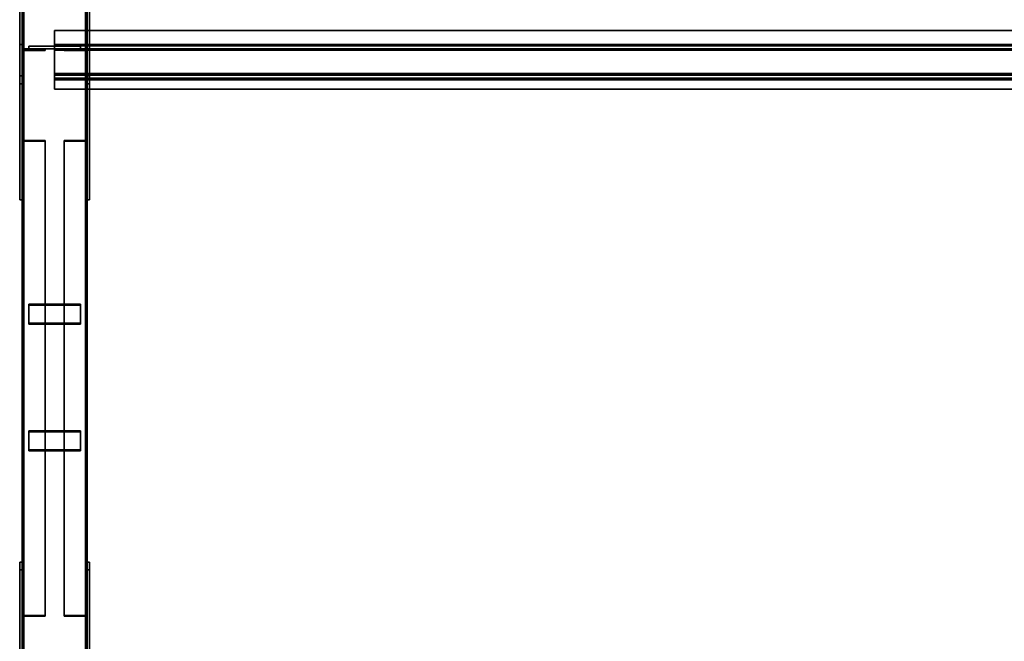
# Model space of a CAD drawing. Extents: x 13429 to 13460.1, y 572.8 to 605.1.
# Tile 31 of 256: x 13429 to 13430.9, y 581.6 to 582.8. Entities that reach past the tile are written whole.
import ezdxf

# ---------------------------------------------------------------- set-up
doc = ezdxf.new("R2010")
doc.units = 0
doc.header["$LTSCALE"] = 150
doc.header["$MEASUREMENT"] = 0
doc.layers.add('3DFACE_PLATE', color=7, linetype='CONTINUOUS')
doc.layers.add('3DFACE_SHAPE', color=7, linetype='CONTINUOUS')

msp = doc.modelspace()

# ---------------------------------------------------------------- linework, layer by layer
at = {"layer": '3DFACE_PLATE', "color": 6}
for points, invisible_edges in [([(13428.9983, 582.6906, 0.4686), (13428.9983, 582.6756, 0.6179), (13428.9983, 582.9393, 0.4935)], 2), ([(13428.9983, 582.6756, 0.6179), (13428.9983, 582.9244, 0.6427), (13428.9983, 582.9393, 0.4935)], 12), ([(13428.9983, 582.9393, 0.4935), (13429.0033, 582.9393, 0.4935), (13428.9983, 582.6906, 0.4686)], 2), ([(13429.0033, 582.9393, 0.4935), (13429.0033, 582.6906, 0.4686), (13428.9983, 582.6906, 0.4686)], 12), ([(13429.0033, 582.9393, 0.4935), (13429.0033, 582.9244, 0.6427), (13429.0033, 582.6906, 0.4686)], 2), ([(13429.1283, 582.6906, 0.4686), (13429.1283, 582.6756, 0.6179), (13429.1283, 582.9393, 0.4935)], 2), ([(13429.1283, 582.6756, 0.6179), (13429.1283, 582.9244, 0.6427), (13429.1283, 582.9393, 0.4935)], 12), ([(13429.1283, 582.9393, 0.4935), (13429.1333, 582.9393, 0.4935), (13429.1283, 582.6906, 0.4686)], 2), ([(13429.1333, 582.9393, 0.4935), (13429.1333, 582.6906, 0.4686), (13429.1283, 582.6906, 0.4686)], 12), ([(13429.1333, 582.9393, 0.4935), (13429.1333, 582.9244, 0.6427), (13429.1333, 582.6906, 0.4686)], 2), ([(13428.9983, 582.6756, 0.6179), (13429.0033, 582.6756, 0.6179), (13428.9983, 582.9244, 0.6427)], 2), ([(13429.0033, 582.6756, 0.6179), (13429.0033, 582.9244, 0.6427), (13428.9983, 582.9244, 0.6427)], 12), ([(13429.0033, 582.9244, 0.6427), (13429.0033, 582.6756, 0.6179), (13429.0033, 582.6906, 0.4686)], 12), ([(13429.1283, 582.6756, 0.6179), (13429.1333, 582.6756, 0.6179), (13429.1283, 582.9244, 0.6427)], 2), ([(13429.1333, 582.6756, 0.6179), (13429.1333, 582.9244, 0.6427), (13429.1283, 582.9244, 0.6427)], 12), ([(13429.1333, 582.9244, 0.6427), (13429.1333, 582.6756, 0.6179), (13429.1333, 582.6906, 0.4686)], 12), ([(13428.9983, 582.7516, 0.15), (13428.9983, 582.7516, 0), (13428.9983, 582.4516, 0.15)], 2), ([(13428.9983, 582.7516, 0), (13428.9983, 582.4516, 0), (13428.9983, 582.4516, 0.15)], 12), ([(13428.9983, 582.4516, 0.15), (13429.0033, 582.4516, 0.15), (13428.9983, 582.7516, 0.15)], 2), ([(13429.0033, 582.4516, 0.15), (13429.0033, 582.7516, 0.15), (13428.9983, 582.7516, 0.15)], 12), ([(13428.9983, 582.7516, 0), (13429.0033, 582.7516, 0), (13428.9983, 582.4516, 0)], 2), ([(13429.0033, 582.7516, 0), (13429.0033, 582.4516, 0), (13428.9983, 582.4516, 0)], 12), ([(13428.9983, 582.7516, 0.15), (13429.0033, 582.7516, 0.15), (13428.9983, 582.7516, 0)], 2), ([(13429.0033, 582.7516, 0.15), (13429.0033, 582.7516, 0), (13428.9983, 582.7516, 0)], 12), ([(13429.0033, 582.4516, 0.15), (13429.0033, 582.4516, 0), (13429.0033, 582.7516, 0.15)], 2), ([(13429.0033, 582.4516, 0), (13429.0033, 582.7516, 0), (13429.0033, 582.7516, 0.15)], 12), ([(13429.1158, 582.748, 0.3865), (13429.1158, 582.748, 0.3465), (13429.0158, 582.748, 0.3865)], 2), ([(13429.1158, 582.748, 0.3465), (13429.0158, 582.748, 0.3465), (13429.0158, 582.748, 0.3865)], 12), ([(13429.0158, 582.748, 0.3865), (13429.0158, 582.743, 0.3865), (13429.1158, 582.748, 0.3865)], 2), ([(13429.0158, 582.743, 0.3865), (13429.1158, 582.743, 0.3865), (13429.1158, 582.748, 0.3865)], 12), ([(13429.0158, 582.748, 0.3465), (13429.0158, 582.743, 0.3465), (13429.0158, 582.748, 0.3865)], 2), ([(13429.0158, 582.743, 0.3465), (13429.0158, 582.743, 0.3865), (13429.0158, 582.748, 0.3865)], 12), ([(13429.1158, 582.748, 0.3465), (13429.1158, 582.743, 0.3465), (13429.0158, 582.748, 0.3465)], 2), ([(13429.1158, 582.743, 0.3465), (13429.0158, 582.743, 0.3465), (13429.0158, 582.748, 0.3465)], 12), ([(13429.1158, 582.748, 0.2735), (13429.1158, 582.748, 0.2335), (13429.0158, 582.748, 0.2735)], 2), ([(13429.1158, 582.748, 0.2335), (13429.0158, 582.748, 0.2335), (13429.0158, 582.748, 0.2735)], 12), ([(13429.0158, 582.748, 0.2735), (13429.0158, 582.743, 0.2735), (13429.1158, 582.748, 0.2735)], 2), ([(13429.0158, 582.743, 0.2735), (13429.1158, 582.743, 0.2735), (13429.1158, 582.748, 0.2735)], 12), ([(13429.0158, 582.748, 0.2335), (13429.0158, 582.743, 0.2335), (13429.0158, 582.748, 0.2735)], 2), ([(13429.0158, 582.743, 0.2335), (13429.0158, 582.743, 0.2735), (13429.0158, 582.748, 0.2735)], 12), ([(13429.1158, 582.748, 0.2335), (13429.1158, 582.743, 0.2335), (13429.0158, 582.748, 0.2335)], 2), ([(13429.1158, 582.743, 0.2335), (13429.0158, 582.743, 0.2335), (13429.0158, 582.748, 0.2335)], 12), ([(13429.0158, 582.743, 0.3865), (13429.0158, 582.743, 0.3465), (13429.1158, 582.743, 0.3865)], 2), ([(13429.0158, 582.743, 0.3465), (13429.1158, 582.743, 0.3465), (13429.1158, 582.743, 0.3865)], 12), ([(13429.0158, 582.743, 0.2735), (13429.0158, 582.743, 0.2335), (13429.1158, 582.743, 0.2735)], 2), ([(13429.0158, 582.743, 0.2335), (13429.1158, 582.743, 0.2335), (13429.1158, 582.743, 0.2735)], 12), ([(13429.1158, 582.748, 0.3865), (13429.1158, 582.743, 0.3865), (13429.1158, 582.748, 0.3465)], 2), ([(13429.1158, 582.743, 0.3865), (13429.1158, 582.743, 0.3465), (13429.1158, 582.748, 0.3465)], 12), ([(13429.1158, 582.748, 0.2735), (13429.1158, 582.743, 0.2735), (13429.1158, 582.748, 0.2335)], 2), ([(13429.1158, 582.743, 0.2735), (13429.1158, 582.743, 0.2335), (13429.1158, 582.748, 0.2335)], 12), ([(13429.1283, 582.7516, 0.15), (13429.1283, 582.7516, 0), (13429.1283, 582.4516, 0.15)], 2), ([(13429.1283, 582.7516, 0), (13429.1283, 582.4516, 0), (13429.1283, 582.4516, 0.15)], 12), ([(13429.1283, 582.4516, 0.15), (13429.1333, 582.4516, 0.15), (13429.1283, 582.7516, 0.15)], 2), ([(13429.1333, 582.4516, 0.15), (13429.1333, 582.7516, 0.15), (13429.1283, 582.7516, 0.15)], 12), ([(13429.1283, 582.7516, 0), (13429.1333, 582.7516, 0), (13429.1283, 582.4516, 0)], 2), ([(13429.1333, 582.7516, 0), (13429.1333, 582.4516, 0), (13429.1283, 582.4516, 0)], 12), ([(13429.1283, 582.7516, 0.15), (13429.1333, 582.7516, 0.15), (13429.1283, 582.7516, 0)], 2), ([(13429.1333, 582.7516, 0.15), (13429.1333, 582.7516, 0), (13429.1283, 582.7516, 0)], 12), ([(13429.1333, 582.4516, 0.15), (13429.1333, 582.4516, 0), (13429.1333, 582.7516, 0.15)], 2), ([(13429.1333, 582.4516, 0), (13429.1333, 582.7516, 0), (13429.1333, 582.7516, 0.15)], 12), ([(13428.9983, 582.6906, 0.4686), (13429.0033, 582.6906, 0.4686), (13428.9983, 582.6756, 0.6179)], 2), ([(13429.0033, 582.6906, 0.4686), (13429.0033, 582.6756, 0.6179), (13428.9983, 582.6756, 0.6179)], 12), ([(13429.1283, 582.6906, 0.4686), (13429.1333, 582.6906, 0.4686), (13429.1283, 582.6756, 0.6179)], 2), ([(13429.1333, 582.6906, 0.4686), (13429.1333, 582.6756, 0.6179), (13429.1283, 582.6756, 0.6179)], 12), ([(13428.9983, 582.4516, 0), (13429.0033, 582.4516, 0), (13428.9983, 582.4516, 0.15)], 2), ([(13429.0033, 582.4516, 0), (13429.0033, 582.4516, 0.15), (13428.9983, 582.4516, 0.15)], 12), ([(13429.1283, 582.4516, 0), (13429.1333, 582.4516, 0), (13429.1283, 582.4516, 0.15)], 2), ([(13429.1333, 582.4516, 0), (13429.1333, 582.4516, 0.15), (13429.1283, 582.4516, 0.15)], 12), ([(13429.1158, 582.2132, 0.2376), (13429.1158, 582.25, 0.2218), (13429.0158, 582.2132, 0.2376)], 2), ([(13429.1158, 582.25, 0.2218), (13429.0158, 582.25, 0.2218), (13429.0158, 582.2132, 0.2376)], 12), ([(13429.0158, 582.25, 0.2218), (13429.0158, 582.248, 0.2172), (13429.0158, 582.2132, 0.2376)], 2), ([(13429.1158, 582.25, 0.2218), (13429.1158, 582.248, 0.2172), (13429.0158, 582.25, 0.2218)], 2), ([(13429.1158, 582.248, 0.2172), (13429.0158, 582.248, 0.2172), (13429.0158, 582.25, 0.2218)], 12), ([(13429.0158, 582.2113, 0.233), (13429.0158, 582.248, 0.2172), (13429.1158, 582.2113, 0.233)], 2), ([(13429.0158, 582.248, 0.2172), (13429.1158, 582.248, 0.2172), (13429.1158, 582.2113, 0.233)], 12), ([(13429.0158, 582.248, 0.2172), (13429.0158, 582.2113, 0.233), (13429.0158, 582.2132, 0.2376)], 12), ([(13429.1158, 582.2132, 0.2376), (13429.1158, 582.2113, 0.233), (13429.1158, 582.25, 0.2218)], 2), ([(13429.1158, 582.2113, 0.233), (13429.1158, 582.248, 0.2172), (13429.1158, 582.25, 0.2218)], 12), ([(13429.0158, 582.2132, 0.2376), (13429.0158, 582.2113, 0.233), (13429.1158, 582.2132, 0.2376)], 2), ([(13429.0158, 582.2113, 0.233), (13429.1158, 582.2113, 0.233), (13429.1158, 582.2132, 0.2376)], 12), ([(13429.1158, 581.9689, 0.3427), (13429.1158, 582.0056, 0.3269), (13429.0158, 581.9689, 0.3427)], 2), ([(13429.1158, 582.0056, 0.3269), (13429.0158, 582.0056, 0.3269), (13429.0158, 581.9689, 0.3427)], 12), ([(13429.0158, 582.0056, 0.3269), (13429.0158, 582.0036, 0.3223), (13429.0158, 581.9689, 0.3427)], 2), ([(13429.1158, 582.0056, 0.3269), (13429.1158, 582.0036, 0.3223), (13429.0158, 582.0056, 0.3269)], 2), ([(13429.1158, 582.0036, 0.3223), (13429.0158, 582.0036, 0.3223), (13429.0158, 582.0056, 0.3269)], 12), ([(13429.0158, 581.9669, 0.3381), (13429.0158, 582.0036, 0.3223), (13429.1158, 581.9669, 0.3381)], 2), ([(13429.0158, 582.0036, 0.3223), (13429.1158, 582.0036, 0.3223), (13429.1158, 581.9669, 0.3381)], 12), ([(13429.0158, 582.0036, 0.3223), (13429.0158, 581.9669, 0.3381), (13429.0158, 581.9689, 0.3427)], 12), ([(13429.1158, 581.9689, 0.3427), (13429.1158, 581.9669, 0.3381), (13429.1158, 582.0056, 0.3269)], 2), ([(13429.1158, 581.9669, 0.3381), (13429.1158, 582.0036, 0.3223), (13429.1158, 582.0056, 0.3269)], 12), ([(13429.0158, 581.9689, 0.3427), (13429.0158, 581.9669, 0.3381), (13429.1158, 581.9689, 0.3427)], 2), ([(13429.0158, 581.9669, 0.3381), (13429.1158, 581.9669, 0.3381), (13429.1158, 581.9689, 0.3427)], 12), ([(13428.9983, 581.4783, 0.3474), (13428.9983, 581.4634, 0.4966), (13428.9983, 581.752, 0.3747)], 2), ([(13428.9983, 581.4634, 0.4966), (13428.9983, 581.737, 0.524), (13428.9983, 581.752, 0.3747)], 12), ([(13428.9983, 581.752, 0.3747), (13429.0033, 581.752, 0.3747), (13428.9983, 581.4783, 0.3474)], 2), ([(13429.0033, 581.752, 0.3747), (13429.0033, 581.4783, 0.3474), (13428.9983, 581.4783, 0.3474)], 12), ([(13428.9983, 581.737, 0.524), (13429.0033, 581.737, 0.524), (13428.9983, 581.752, 0.3747)], 2), ([(13429.0033, 581.737, 0.524), (13429.0033, 581.752, 0.3747), (13428.9983, 581.752, 0.3747)], 12), ([(13429.0033, 581.752, 0.3747), (13429.0033, 581.737, 0.524), (13429.0033, 581.4783, 0.3474)], 2), ([(13429.1283, 581.4783, 0.3474), (13429.1283, 581.4634, 0.4966), (13429.1283, 581.752, 0.3747)], 2), ([(13429.1283, 581.4634, 0.4966), (13429.1283, 581.737, 0.524), (13429.1283, 581.752, 0.3747)], 12), ([(13429.1283, 581.752, 0.3747), (13429.1333, 581.752, 0.3747), (13429.1283, 581.4783, 0.3474)], 2), ([(13429.1333, 581.752, 0.3747), (13429.1333, 581.4783, 0.3474), (13429.1283, 581.4783, 0.3474)], 12), ([(13429.1283, 581.737, 0.524), (13429.1333, 581.737, 0.524), (13429.1283, 581.752, 0.3747)], 2), ([(13429.1333, 581.737, 0.524), (13429.1333, 581.752, 0.3747), (13429.1283, 581.752, 0.3747)], 12), ([(13429.1333, 581.752, 0.3747), (13429.1333, 581.737, 0.524), (13429.1333, 581.4783, 0.3474)], 2), ([(13428.9983, 581.4634, 0.4966), (13429.0033, 581.4634, 0.4966), (13428.9983, 581.737, 0.524)], 2), ([(13429.0033, 581.4634, 0.4966), (13429.0033, 581.737, 0.524), (13428.9983, 581.737, 0.524)], 12), ([(13429.0033, 581.737, 0.524), (13429.0033, 581.4634, 0.4966), (13429.0033, 581.4783, 0.3474)], 12), ([(13429.1283, 581.4634, 0.4966), (13429.1333, 581.4634, 0.4966), (13429.1283, 581.737, 0.524)], 2), ([(13429.1333, 581.4634, 0.4966), (13429.1333, 581.737, 0.524), (13429.1283, 581.737, 0.524)], 12), ([(13429.1333, 581.737, 0.524), (13429.1333, 581.4634, 0.4966), (13429.1333, 581.4783, 0.3474)], 12)]:
    msp.add_3dface(points, dxfattribs=dict(at, invisible_edges=invisible_edges))
at = {"layer": '3DFACE_SHAPE', "color": 13}
for points, invisible_edges in [([(13429.0033, 580.296, 0.03), (13429.0033, 585.146, 0.03), (13429.0033, 580.296, -0.02)], 2), ([(13429.0033, 585.146, 0.03), (13429.0033, 585.146, -0.02), (13429.0033, 580.296, -0.02)], 12), ([(13429.0064, 580.296, 0.03), (13429.0064, 585.146, 0.03), (13429.0033, 580.296, 0.03)], 2), ([(13429.0064, 585.146, 0.03), (13429.0033, 585.146, 0.03), (13429.0033, 580.296, 0.03)], 12), ([(13429.0033, 580.296, -0.02), (13429.0033, 585.146, -0.02), (13429.1283, 580.296, -0.02)], 2), ([(13429.0033, 585.146, -0.02), (13429.1283, 585.146, -0.02), (13429.1283, 580.296, -0.02)], 12), ([(13429.0033, 580.3, 0.3501), (13429.0033, 585.146, 0.8348), (13429.0064, 580.3, 0.3501)], 2), ([(13429.0033, 585.146, 0.8348), (13429.0064, 585.146, 0.8348), (13429.0064, 580.3, 0.3501)], 12), ([(13429.0033, 585.141, 0.8845), (13429.0033, 585.146, 0.8348), (13429.0033, 580.3, 0.3501)], 12), ([(13429.0033, 580.295, 0.3999), (13429.0033, 585.141, 0.8845), (13429.0033, 580.3, 0.3501)], 2), ([(13429.1283, 580.295, 0.3999), (13429.1283, 585.141, 0.8845), (13429.0033, 580.295, 0.3999)], 2), ([(13429.1283, 585.141, 0.8845), (13429.0033, 585.141, 0.8845), (13429.0033, 580.295, 0.3999)], 12), ([(13429.0064, 580.296, -0.017), (13429.0064, 585.146, -0.017), (13429.0064, 580.296, 0.03)], 2), ([(13429.0064, 585.146, -0.017), (13429.0064, 585.146, 0.03), (13429.0064, 580.296, 0.03)], 12), ([(13429.1253, 580.296, -0.017), (13429.1253, 585.146, -0.017), (13429.0064, 580.296, -0.017)], 2), ([(13429.1253, 585.146, -0.017), (13429.0064, 585.146, -0.017), (13429.0064, 580.296, -0.017)], 12), ([(13429.0064, 580.3, 0.3501), (13429.0064, 585.146, 0.8348), (13429.0064, 580.2953, 0.3969)], 2), ([(13429.0064, 585.146, 0.8348), (13429.0064, 585.1413, 0.8815), (13429.0064, 580.2953, 0.3969)], 12), ([(13429.0064, 580.2953, 0.3969), (13429.0064, 585.1413, 0.8815), (13429.1253, 580.2953, 0.3969)], 2), ([(13429.0064, 585.1413, 0.8815), (13429.1253, 585.1413, 0.8815), (13429.1253, 580.2953, 0.3969)], 12), ([(13429.1253, 580.296, 0.03), (13429.1253, 585.146, 0.03), (13429.1253, 580.296, -0.017)], 2), ([(13429.1253, 585.146, 0.03), (13429.1253, 585.146, -0.017), (13429.1253, 580.296, -0.017)], 12), ([(13429.1283, 580.296, 0.03), (13429.1283, 585.146, 0.03), (13429.1253, 580.296, 0.03)], 2), ([(13429.1283, 585.146, 0.03), (13429.1253, 585.146, 0.03), (13429.1253, 580.296, 0.03)], 12), ([(13429.1253, 580.3, 0.3501), (13429.1253, 585.146, 0.8348), (13429.1283, 580.3, 0.3501)], 2), ([(13429.1253, 585.146, 0.8348), (13429.1283, 585.146, 0.8348), (13429.1283, 580.3, 0.3501)], 12), ([(13429.1253, 585.1413, 0.8815), (13429.1253, 585.146, 0.8348), (13429.1253, 580.3, 0.3501)], 12), ([(13429.1253, 580.2953, 0.3969), (13429.1253, 585.1413, 0.8815), (13429.1253, 580.3, 0.3501)], 2), ([(13429.1283, 580.296, -0.02), (13429.1283, 585.146, -0.02), (13429.1283, 580.296, 0.03)], 2), ([(13429.1283, 585.146, -0.02), (13429.1283, 585.146, 0.03), (13429.1283, 580.296, 0.03)], 12), ([(13429.1283, 580.3, 0.3501), (13429.1283, 585.146, 0.8348), (13429.1283, 580.295, 0.3999)], 2), ([(13429.1283, 585.146, 0.8348), (13429.1283, 585.141, 0.8845), (13429.1283, 580.295, 0.3999)], 12), ([(13429.0658, 582.7784, 0.641), (13429.0658, 582.7787, 0.638), (13429.0658, 582.7488, 0.635)], 12), ([(13429.0658, 582.7787, 0.638), (13434.2033, 582.7787, 0.638), (13429.0658, 582.7488, 0.635)], 2), ([(13434.2033, 582.7787, 0.638), (13434.2033, 582.7488, 0.635), (13429.0658, 582.7488, 0.635)], 12), ([(13429.0658, 582.7784, 0.641), (13434.2033, 582.7784, 0.641), (13429.0658, 582.7787, 0.638)], 2), ([(13434.2033, 582.7784, 0.641), (13434.2033, 582.7787, 0.638), (13429.0658, 582.7787, 0.638)], 12), ([(13429.0658, 582.7516, 0.6384), (13429.0658, 582.7784, 0.641), (13429.0658, 582.7488, 0.635)], 14), ([(13429.0658, 582.7516, 0.6384), (13434.2033, 582.7516, 0.6384), (13429.0658, 582.7784, 0.641)], 2), ([(13434.2033, 582.7516, 0.6384), (13434.2033, 582.7784, 0.641), (13429.0658, 582.7784, 0.641)], 12), ([(13429.0473, 582.743, 0.0405), (13429.0065, 582.7398, 0.0405), (13429.0033, 582.743, 0.0405)], 3), ([(13429.0065, 582.7398, 0.0405), (13429.0033, 582.699, 0.0405), (13429.0033, 582.743, 0.0405)], 13), ([(13429.0033, 582.699, 0.5795), (13429.0065, 582.7398, 0.5795), (13429.0033, 582.743, 0.5795)], 3), ([(13429.0065, 582.7398, 0.5795), (13429.0473, 582.743, 0.5795), (13429.0033, 582.743, 0.5795)], 13), ([(13429.0033, 582.699, 0.0405), (13429.0033, 582.699, 0.5795), (13429.0033, 582.743, 0.0405)], 2), ([(13429.0033, 582.699, 0.5795), (13429.0033, 582.743, 0.5795), (13429.0033, 582.743, 0.0405)], 12), ([(13429.0033, 582.743, 0.0405), (13429.0033, 582.743, 0.5795), (13429.0473, 582.743, 0.0405)], 2), ([(13429.0033, 582.743, 0.5795), (13429.0473, 582.743, 0.5795), (13429.0473, 582.743, 0.0405)], 12), ([(13429.0065, 582.7398, 0.0405), (13429.0065, 582.699, 0.0405), (13429.0033, 582.699, 0.0405)], 12), ([(13429.0065, 582.699, 0.5795), (13429.0065, 582.7398, 0.5795), (13429.0033, 582.699, 0.5795)], 2), ([(13429.0473, 582.7398, 0.0405), (13429.0065, 582.7398, 0.0405), (13429.0473, 582.743, 0.0405)], 2), ([(13429.0065, 582.7398, 0.5795), (13429.0473, 582.7398, 0.5795), (13429.0473, 582.743, 0.5795)], 12), ([(13429.0065, 582.7398, 0.0405), (13429.0065, 582.7398, 0.5795), (13429.0065, 582.699, 0.0405)], 2), ([(13429.0065, 582.7398, 0.5795), (13429.0065, 582.699, 0.5795), (13429.0065, 582.699, 0.0405)], 12), ([(13429.0473, 582.7398, 0.0405), (13429.0473, 582.7398, 0.5795), (13429.0065, 582.7398, 0.0405)], 2), ([(13429.0473, 582.7398, 0.5795), (13429.0065, 582.7398, 0.5795), (13429.0065, 582.7398, 0.0405)], 12), ([(13429.0473, 582.743, 0.0405), (13429.0473, 582.743, 0.5795), (13429.0473, 582.7398, 0.0405)], 2), ([(13429.0473, 582.743, 0.5795), (13429.0473, 582.7398, 0.5795), (13429.0473, 582.7398, 0.0405)], 12), ([(13429.0658, 582.7429, 0.7249), (13429.0658, 582.7516, 0.6384), (13429.0658, 582.7402, 0.7216)], 14), ([(13429.0658, 582.7516, 0.6384), (13429.0658, 582.7488, 0.635), (13429.0658, 582.7402, 0.7216)], 13), ([(13429.0658, 582.7429, 0.7249), (13434.2033, 582.7429, 0.7249), (13429.0658, 582.7516, 0.6384)], 2), ([(13434.2033, 582.7429, 0.7249), (13434.2033, 582.7516, 0.6384), (13429.0658, 582.7516, 0.6384)], 12), ([(13429.0658, 582.7488, 0.635), (13434.2033, 582.7488, 0.635), (13429.0658, 582.7402, 0.7216)], 2), ([(13434.2033, 582.7488, 0.635), (13434.2033, 582.7402, 0.7216), (13429.0658, 582.7402, 0.7216)], 12), ([(13429.0658, 582.7402, 0.7216), (13429.0658, 582.6865, 0.7162), (13429.0658, 582.7429, 0.7249)], 14), ([(13429.0658, 582.7429, 0.7249), (13429.0658, 582.6865, 0.7162), (13429.0658, 582.6832, 0.7189)], 3), ([(13429.0658, 582.6832, 0.7189), (13434.2033, 582.6832, 0.7189), (13429.0658, 582.7429, 0.7249)], 2), ([(13434.2033, 582.6832, 0.7189), (13434.2033, 582.7429, 0.7249), (13429.0658, 582.7429, 0.7249)], 12), ([(13429.0658, 582.7402, 0.7216), (13434.2033, 582.7402, 0.7216), (13429.0658, 582.6865, 0.7162)], 2), ([(13434.2033, 582.7402, 0.7216), (13434.2033, 582.6865, 0.7162), (13429.0658, 582.6865, 0.7162)], 12), ([(13429.0843, 582.7398, 0.5795), (13429.1251, 582.7398, 0.5795), (13429.0843, 582.743, 0.5795)], 2), ([(13429.0843, 582.743, 0.5795), (13429.1251, 582.7398, 0.5795), (13429.1283, 582.743, 0.5795)], 3), ([(13429.1251, 582.7398, 0.0405), (13429.0843, 582.743, 0.0405), (13429.1283, 582.743, 0.0405)], 13), ([(13429.1251, 582.7398, 0.0405), (13429.0843, 582.7398, 0.0405), (13429.0843, 582.743, 0.0405)], 12), ([(13429.0843, 582.743, 0.5795), (13429.0843, 582.743, 0.0405), (13429.0843, 582.7398, 0.5795)], 2), ([(13429.0843, 582.743, 0.0405), (13429.0843, 582.7398, 0.0405), (13429.0843, 582.7398, 0.5795)], 12), ([(13429.1283, 582.743, 0.5795), (13429.1283, 582.743, 0.0405), (13429.0843, 582.743, 0.5795)], 2), ([(13429.1283, 582.743, 0.0405), (13429.0843, 582.743, 0.0405), (13429.0843, 582.743, 0.5795)], 12), ([(13429.0843, 582.7398, 0.5795), (13429.0843, 582.7398, 0.0405), (13429.1251, 582.7398, 0.5795)], 2), ([(13429.0843, 582.7398, 0.0405), (13429.1251, 582.7398, 0.0405), (13429.1251, 582.7398, 0.5795)], 12), ([(13429.1251, 582.7398, 0.5795), (13429.1283, 582.699, 0.5795), (13429.1283, 582.743, 0.5795)], 13), ([(13429.1283, 582.699, 0.0405), (13429.1251, 582.7398, 0.0405), (13429.1283, 582.743, 0.0405)], 3), ([(13429.1251, 582.7398, 0.5795), (13429.1251, 582.699, 0.5795), (13429.1283, 582.699, 0.5795)], 12), ([(13429.1251, 582.699, 0.0405), (13429.1251, 582.7398, 0.0405), (13429.1283, 582.699, 0.0405)], 2), ([(13429.1251, 582.7398, 0.5795), (13429.1251, 582.7398, 0.0405), (13429.1251, 582.699, 0.5795)], 2), ([(13429.1251, 582.7398, 0.0405), (13429.1251, 582.699, 0.0405), (13429.1251, 582.699, 0.5795)], 12), ([(13429.1283, 582.699, 0.5795), (13429.1283, 582.699, 0.0405), (13429.1283, 582.743, 0.5795)], 2), ([(13429.1283, 582.699, 0.0405), (13429.1283, 582.743, 0.0405), (13429.1283, 582.743, 0.5795)], 12), ([(13429.0065, 582.699, 0.0405), (13429.0065, 582.699, 0.5795), (13429.0033, 582.699, 0.0405)], 2), ([(13429.0065, 582.699, 0.5795), (13429.0033, 582.699, 0.5795), (13429.0033, 582.699, 0.0405)], 12), ([(13429.1251, 582.699, 0.5795), (13429.1251, 582.699, 0.0405), (13429.1283, 582.699, 0.5795)], 2), ([(13429.1251, 582.699, 0.0405), (13429.1283, 582.699, 0.0405), (13429.1283, 582.699, 0.5795)], 12), ([(13429.0658, 582.6653, 0.6267), (13429.0658, 582.6919, 0.6324), (13429.0658, 582.6952, 0.6297)], 3), ([(13429.0658, 582.6919, 0.6324), (13429.0658, 582.6865, 0.7162), (13429.0658, 582.6952, 0.6297)], 13), ([(13429.0658, 582.6952, 0.6297), (13434.2033, 582.6952, 0.6297), (13429.0658, 582.6653, 0.6267)], 2), ([(13434.2033, 582.6952, 0.6297), (13434.2033, 582.6653, 0.6267), (13429.0658, 582.6653, 0.6267)], 12), ([(13429.0658, 582.6865, 0.7162), (13434.2033, 582.6865, 0.7162), (13429.0658, 582.6952, 0.6297)], 2), ([(13434.2033, 582.6865, 0.7162), (13434.2033, 582.6952, 0.6297), (13429.0658, 582.6952, 0.6297)], 12), ([(13429.0658, 582.665, 0.6297), (13429.0658, 582.6919, 0.6324), (13429.0658, 582.6653, 0.6267)], 2), ([(13429.0658, 582.6865, 0.7162), (13429.0658, 582.6919, 0.6324), (13429.0658, 582.6832, 0.7189)], 13), ([(13429.0658, 582.6919, 0.6324), (13434.2033, 582.6919, 0.6324), (13429.0658, 582.6832, 0.7189)], 2), ([(13434.2033, 582.6919, 0.6324), (13434.2033, 582.6832, 0.7189), (13429.0658, 582.6832, 0.7189)], 12), ([(13429.0658, 582.665, 0.6297), (13434.2033, 582.665, 0.6297), (13429.0658, 582.6919, 0.6324)], 2), ([(13434.2033, 582.665, 0.6297), (13434.2033, 582.6919, 0.6324), (13429.0658, 582.6919, 0.6324)], 12), ([(13429.0658, 582.6653, 0.6267), (13434.2033, 582.6653, 0.6267), (13429.0658, 582.665, 0.6297)], 2), ([(13434.2033, 582.6653, 0.6267), (13434.2033, 582.665, 0.6297), (13429.0658, 582.665, 0.6297)], 12), ([(13429.0473, 582.5659, 0.0806), (13429.0065, 582.5646, 0.0776), (13429.0033, 582.5659, 0.0806)], 3), ([(13429.0065, 582.5646, 0.0776), (13429.0033, 582.5485, 0.0402), (13429.0033, 582.5659, 0.0806)], 13), ([(13429.0033, 582.5485, 0.0402), (13429.0033, 581.6316, 0.4343), (13429.0033, 582.5659, 0.0806)], 2), ([(13429.0033, 581.6316, 0.4343), (13429.0033, 581.649, 0.4747), (13429.0033, 582.5659, 0.0806)], 12), ([(13429.0033, 582.5659, 0.0806), (13429.0033, 581.649, 0.4747), (13429.0473, 582.5659, 0.0806)], 2), ([(13429.0033, 581.649, 0.4747), (13429.0473, 581.649, 0.4747), (13429.0473, 582.5659, 0.0806)], 12), ([(13429.0473, 582.5646, 0.0776), (13429.0065, 582.5646, 0.0776), (13429.0473, 582.5659, 0.0806)], 2), ([(13429.0473, 582.5659, 0.0806), (13429.0473, 581.649, 0.4747), (13429.0473, 582.5646, 0.0776)], 2), ([(13429.1251, 582.5646, 0.0776), (13429.0843, 582.5659, 0.0806), (13429.1283, 582.5659, 0.0806)], 13), ([(13429.1251, 582.5646, 0.0776), (13429.0843, 582.5646, 0.0776), (13429.0843, 582.5659, 0.0806)], 12), ([(13429.0843, 581.649, 0.4747), (13429.0843, 582.5659, 0.0806), (13429.0843, 581.6478, 0.4718)], 2), ([(13429.0843, 582.5659, 0.0806), (13429.0843, 582.5646, 0.0776), (13429.0843, 581.6478, 0.4718)], 12), ([(13429.1283, 581.649, 0.4747), (13429.1283, 582.5659, 0.0806), (13429.0843, 581.649, 0.4747)], 2), ([(13429.1283, 582.5659, 0.0806), (13429.0843, 582.5659, 0.0806), (13429.0843, 581.649, 0.4747)], 12), ([(13429.1283, 582.5485, 0.0402), (13429.1251, 582.5646, 0.0776), (13429.1283, 582.5659, 0.0806)], 3), ([(13429.1283, 582.5485, 0.0402), (13429.1283, 582.5659, 0.0806), (13429.1283, 581.649, 0.4747)], 12), ([(13429.0065, 582.5646, 0.0776), (13429.0065, 582.5485, 0.0402), (13429.0033, 582.5485, 0.0402)], 12), ([(13429.0065, 582.5485, 0.0402), (13429.0065, 581.6316, 0.4343), (13429.0033, 582.5485, 0.0402)], 2), ([(13429.0065, 581.6316, 0.4343), (13429.0033, 581.6316, 0.4343), (13429.0033, 582.5485, 0.0402)], 12), ([(13429.0065, 582.5646, 0.0776), (13429.0065, 581.6478, 0.4718), (13429.0065, 582.5485, 0.0402)], 2), ([(13429.0473, 582.5646, 0.0776), (13429.0473, 581.6478, 0.4718), (13429.0065, 582.5646, 0.0776)], 2), ([(13429.0473, 581.6478, 0.4718), (13429.0065, 581.6478, 0.4718), (13429.0065, 582.5646, 0.0776)], 12), ([(13429.0065, 581.6478, 0.4718), (13429.0065, 581.6316, 0.4343), (13429.0065, 582.5485, 0.0402)], 12), ([(13429.0473, 581.649, 0.4747), (13429.0473, 581.6478, 0.4718), (13429.0473, 582.5646, 0.0776)], 12), ([(13429.0843, 581.6478, 0.4718), (13429.0843, 582.5646, 0.0776), (13429.1251, 581.6478, 0.4718)], 2), ([(13429.0843, 582.5646, 0.0776), (13429.1251, 582.5646, 0.0776), (13429.1251, 581.6478, 0.4718)], 12), ([(13429.1251, 582.5485, 0.0402), (13429.1251, 582.5646, 0.0776), (13429.1283, 582.5485, 0.0402)], 2), ([(13429.1251, 581.6478, 0.4718), (13429.1251, 582.5646, 0.0776), (13429.1251, 581.6316, 0.4343)], 2), ([(13429.1251, 582.5646, 0.0776), (13429.1251, 582.5485, 0.0402), (13429.1251, 581.6316, 0.4343)], 12), ([(13429.1251, 581.6316, 0.4343), (13429.1251, 582.5485, 0.0402), (13429.1283, 581.6316, 0.4343)], 2), ([(13429.1251, 582.5485, 0.0402), (13429.1283, 582.5485, 0.0402), (13429.1283, 581.6316, 0.4343)], 12), ([(13429.1283, 581.6316, 0.4343), (13429.1283, 582.5485, 0.0402), (13429.1283, 581.649, 0.4747)], 2), ([(13429.0033, 581.6316, 0.4343), (13429.0065, 581.6478, 0.4718), (13429.0033, 581.649, 0.4747)], 3), ([(13429.0065, 581.6478, 0.4718), (13429.0473, 581.649, 0.4747), (13429.0033, 581.649, 0.4747)], 13), ([(13429.0065, 581.6316, 0.4343), (13429.0065, 581.6478, 0.4718), (13429.0033, 581.6316, 0.4343)], 2), ([(13429.0065, 581.6478, 0.4718), (13429.0473, 581.6478, 0.4718), (13429.0473, 581.649, 0.4747)], 12), ([(13429.0843, 581.6478, 0.4718), (13429.1251, 581.6478, 0.4718), (13429.0843, 581.649, 0.4747)], 2), ([(13429.0843, 581.649, 0.4747), (13429.1251, 581.6478, 0.4718), (13429.1283, 581.649, 0.4747)], 3), ([(13429.1251, 581.6478, 0.4718), (13429.1283, 581.6316, 0.4343), (13429.1283, 581.649, 0.4747)], 13), ([(13429.1251, 581.6478, 0.4718), (13429.1251, 581.6316, 0.4343), (13429.1283, 581.6316, 0.4343)], 12)]:
    msp.add_3dface(points, dxfattribs=dict(at, invisible_edges=invisible_edges))

doc.saveas('drawing.dxf')
